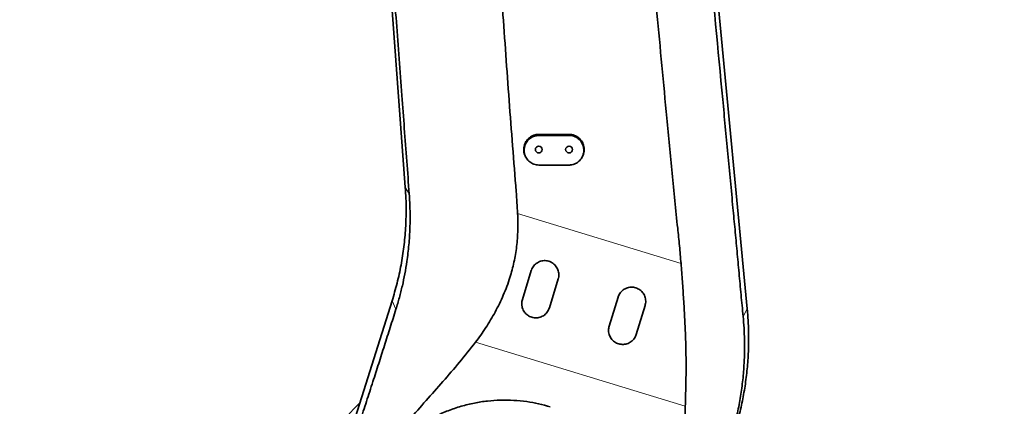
# Model space of a CAD drawing. Header units: millimetres. Extents: x 0 to 11920, y 0 to 8400.
# Tile 19 of 56: x 2608 to 3584, y 5662 to 6045. Entities that reach past the tile are written whole.
import ezdxf

# ---------------------------------------------------------------- set-up
doc = ezdxf.new("R2010")
doc.units = ezdxf.units.MM
doc.header["$LTSCALE"] = 20
doc.styles.add('SLDTEXTSTYLE0', font='TXT', dxfattribs={"width": 0.605})
doc.dimstyles.new('SLDDIMSTYLE0', dxfattribs={"dimtxt": 70, "dimasz": 70, "dimexe": 0, "dimexo": 0.0625, "dimgap": 17.5, "dimtad": 1, "dimdec": 0, "dimrnd": 1e-09, "dimzin": 12, "dimdsep": 46, "dimtxsty": 'SLDTEXTSTYLE0', "dimsah": 1, "dimcen": 0.09, "dimadec": 0, "dimazin": 3, "dimtfac": 1, "dimtofl": 0, "dimtmove": 0, "dimatfit": 3, "dimfxl": 1, "dimfrac": 2, "dimtolj": 1, "dimtzin": 12, "dimarcsym": 0})
doc.dimstyles.new('SLDDIMSTYLE1', dxfattribs={"dimtxt": 70, "dimasz": 70, "dimexe": 0, "dimexo": 0.0625, "dimgap": 17.5, "dimtad": 1, "dimdec": 1, "dimrnd": 1e-09, "dimzin": 12, "dimdsep": 46, "dimtxsty": 'SLDTEXTSTYLE0', "dimsah": 1, "dimcen": 0.09, "dimadec": 0, "dimazin": 3, "dimtfac": 1, "dimtofl": 0, "dimtmove": 0, "dimatfit": 3, "dimfxl": 1, "dimfrac": 2, "dimtolj": 1, "dimtzin": 12, "dimarcsym": 0})
doc.dimstyles.new('SLDDIMSTYLE4', dxfattribs={"dimtxt": 70, "dimasz": 70, "dimexe": 0, "dimexo": 0.0625, "dimgap": 17.5, "dimtad": 1, "dimdec": 0, "dimrnd": 1e-09, "dimzin": 12, "dimdsep": 46, "dimtxsty": 'SLDTEXTSTYLE0', "dimsah": 1, "dimcen": 0.09, "dimse1": 1, "dimsd1": 1, "dimadec": 0, "dimazin": 3, "dimtfac": 1, "dimtofl": 0, "dimtmove": 0, "dimatfit": 3, "dimfxl": 1, "dimfrac": 2, "dimtolj": 1, "dimtzin": 12, "dimarcsym": 0})

# ---------------------------------------------------------------- blocks, each defined once
blk = doc.blocks.new('_D_10')
at = {"color": 7, "linetype": 'Continuous', "lineweight": 0}
for p, q in [((3085.41, 6636.48), (2001.1, 6636.48)), ((2031.1, 6636.48), (2031.1, 5511.48)), ((3085.41, 5511.48), (2001.1, 5511.48))]:
    blk.add_line(p, q, dxfattribs=at)
at = {"color": 7, "linetype": 'Continuous', "lineweight": 18}
for points in [[(2031.1, 6636.48), (2021.1, 6566.48), (2041.1, 6566.48)], [(2031.1, 5511.48), (2041.1, 5581.48), (2021.1, 5581.48)]]:
    blk.add_solid(points, dxfattribs=at)
at = {"color": 7, "linetype": 'Continuous', "lineweight": 18, "insert": (1940.86, 5967.04), "char_height": 70, "attachment_point": 1, "rotation": 90, "style": 'SLDTEXTSTYLE0'}
blk.add_mtext('1125', dxfattribs=at)
blk = doc.blocks.new('_D_12')
at = {"color": 7, "linetype": 'Continuous', "lineweight": 0}
for p, q in [((2879.41, 7007.63), (1861.1, 7007.63)), ((1891.1, 4731.48), (1891.1, 7007.63)), ((2409.82, 4731.48), (1861.1, 4731.48))]:
    blk.add_line(p, q, dxfattribs=at)
at = {"color": 7, "linetype": 'Continuous', "lineweight": 18}
for points in [[(1891.1, 7007.63), (1881.1, 6937.63), (1901.1, 6937.63)], [(1891.1, 4731.48), (1901.1, 4801.48), (1881.1, 4801.48)]]:
    blk.add_solid(points, dxfattribs=at)
at = {"color": 7, "linetype": 'Continuous', "lineweight": 18, "insert": (1800.86, 5762.61), "char_height": 70, "attachment_point": 1, "rotation": 90, "style": 'SLDTEXTSTYLE0'}
blk.add_mtext('2276', dxfattribs=at)
blk = doc.blocks.new('_D_14')
at = {"color": 7, "linetype": 'Continuous', "lineweight": 0}
for p, q in [((4581.91, 5609.84), (4581.91, 5800.8)), ((4581.91, 5770.8), (4186.2, 5770.8))]:
    blk.add_line(p, q, dxfattribs=at)
at = {"color": 7, "linetype": 'Continuous', "lineweight": 18}
blk.add_solid([(4581.91, 5770.8), (4511.91, 5780.8), (4511.91, 5760.8)], dxfattribs=at)
at = {"color": 7, "linetype": 'Continuous', "lineweight": 18, "insert": (4186.2, 5861.03), "char_height": 70, "attachment_point": 1, "style": 'SLDTEXTSTYLE0'}
blk.add_mtext('1773', dxfattribs=at)
blk = doc.blocks.new('_D_15')
at = {"color": 7, "linetype": 'Continuous', "lineweight": 0}
for p, q in [((4581.91, 5609.84), (4581.91, 5940.8)), ((4581.91, 5910.8), (4173.52, 5910.8))]:
    blk.add_line(p, q, dxfattribs=at)
at = {"color": 7, "linetype": 'Continuous', "lineweight": 18}
for centre, start, end in [((4293.63, 5964.51), 153.43495, 206.56505), ((4292.66, 5964.51), 333.43495, 26.56505)]:
    blk.add_arc(centre, 120.11, start, end, dxfattribs=at)
blk.add_solid([(4581.91, 5910.8), (4511.91, 5920.8), (4511.91, 5900.8)], dxfattribs=at)
at = {"color": 7, "linetype": 'Continuous', "lineweight": 18, "insert": (4186.2, 6001.03), "char_height": 70, "attachment_point": 1, "style": 'SLDTEXTSTYLE0'}
blk.add_mtext('1894', dxfattribs=at)

msp = doc.modelspace()

# ---------------------------------------------------------------- linework, layer by layer
at = {"color": 7, "linetype": 'Continuous', "lineweight": 35}
for p, q in [((2990.15, 5879.03), (2934.84, 6625.02)), ((3288.72, 6179.48), (3328.88, 5758.66)), ((3152.41, 5931.48), (3122.41, 5931.48)), ((3122.41, 5930.41), (3152.41, 5930.41)), ((3152.41, 5901.11), (3122.41, 5901.11)), ((3106.09, 5767.81), (3114.86, 5796.5)), ((3141.63, 5788.31), (3132.86, 5759.62)), ((2917.64, 5578.56), (2977.02, 5766.45)), ((3192.15, 5741.49), (3200.92, 5770.18)), ((3227.7, 5762), (3218.93, 5733.31))]:
    msp.add_line(p, q, dxfattribs=at)
at = {"color": 8, "linetype": 'Continuous', "lineweight": 18}
for p, q in [((3122.41, 5930.41), (3122.41, 5931.48)), ((3152.41, 5930.41), (3152.41, 5931.48)), ((2994.06, 5872.49), (2990.15, 5879.03)), ((3101.41, 5852.96), (3263.28, 5803.6)), ((2980.87, 5758.24), (2977.02, 5766.45)), ((3324.82, 5751.19), (3328.88, 5758.66)), ((3267.5, 5662.11), (3059.55, 5725.52))]:
    msp.add_line(p, q, dxfattribs=at)
at = {"color": 7, "linetype": 'Continuous', "lineweight": 35}
for centre in [(3122.41, 5916.48), (3152.41, 5916.48)]:
    msp.add_circle(centre, 3.4, dxfattribs=at)
msp.add_arc((3089.41, 5511.48), 211, 133.15812, 142.73073, dxfattribs=at)
for points, knots in [([(3242.28, 6648.56), (3242.41, 6646.85), (3242.67, 6643.39), (3243.22, 6636.73), (3243.94, 6628.65), (3244.82, 6619.25), (3245.71, 6609.87), (3246.69, 6599.44), (3247.71, 6587.97), (3248.78, 6575.52), (3250.53, 6554.8), (3252.98, 6525.82), (3256.18, 6488.49), (3259.43, 6451.11), (3262.72, 6413.7), (3266.08, 6376.29), (3269.49, 6338.88), (3272.96, 6301.48), (3276.47, 6264.13), (3280, 6226.86), (3284.71, 6177.21), (3292.91, 6090.25), (3301.62, 5997.83), (3309.66, 5912.31), (3313.73, 5869.39), (3316.77, 5837.17), (3318.77, 5815.64), (3320.76, 5794.12), (3322.77, 5772.61), (3324.14, 5758.33), (3324.82, 5751.19)], [0, 0, 0, 0, 0.0058971, 0.0118553, 0.0222998, 0.0327725, 0.0432714, 0.0537518, 0.0676067, 0.081474, 0.0953416, 0.1368959, 0.1784478, 0.2200498, 0.2616509, 0.3032167, 0.3447822, 0.3864448, 0.4281097, 0.4696598, 0.5112101, 0.5943092, 0.7605074, 0.8203772, 0.8802458, 0.9041952, 0.9281533, 0.9521119, 0.9760595, 1, 1, 1, 1]), ([(2994.06, 5872.49), (2993.24, 5883.33), (2991.61, 5905.01), (2989.18, 5937.5), (2985.74, 5983.42), (2981.28, 6042.79), (2975.81, 6115.6), (2971.27, 6176.18), (2967.67, 6224.54), (2964.96, 6260.7), (2962.24, 6296.89), (2959.5, 6333.11), (2956.86, 6367.34), (2954.35, 6399.58), (2951.96, 6429.81), (2949.22, 6464.12), (2946.1, 6502.47), (2943.26, 6537.23), (2941.07, 6564.36), (2939.78, 6580.61), (2938.74, 6593.62), (2937.95, 6603.38), (2937.13, 6613.1), (2936.57, 6619.43), (2936.29, 6622.6)], [0, 0, 0, 0, 0.043326, 0.086654, 0.129982, 0.227046, 0.324111, 0.421174, 0.469409, 0.517653, 0.565891, 0.614116, 0.662336, 0.702545, 0.742758, 0.782966, 0.83956, 0.896157, 0.922075, 0.947995, 0.961006, 0.974039, 0.987036, 1, 1, 1, 1]), ([(3263.28, 5803.6), (3262.79, 5809.42), (3261.81, 5821.07), (3258.68, 5850.85), (3254.34, 5892.97), (3247.7, 5964.06), (3239.42, 6051.71), (3229.55, 6153.66), (3220.21, 6253.4), (3213.9, 6318.37), (3210.75, 6350.85)], [0, 0, 0, 0, 0.031892, 0.063784, 0.163379, 0.262974, 0.453386, 0.643799, 0.821899, 1, 1, 1, 1]), ([(3066.6, 6322.91), (3067.24, 6311.59), (3068.53, 6288.94), (3071.55, 6248.12), (3075.48, 6200.44), (3080.73, 6133.95), (3086.52, 6055.52), (3091.9, 5980.22), (3096.31, 5919.99), (3099.56, 5882.62), (3100.95, 5860.25), (3101.41, 5852.96)], [0, 0, 0, 0, 0.072197, 0.144395, 0.260582, 0.376769, 0.568993, 0.761217, 0.857349, 0.953482, 1, 1, 1, 1]), ([(3122.41, 5931.48), (3121.57, 5931.44), (3119.89, 5931.35), (3117.44, 5930.7), (3115.13, 5929.67), (3113.02, 5928.26), (3111.18, 5926.52), (3109.65, 5924.5), (3108.49, 5922.24), (3107.72, 5919.83), (3107.37, 5917.31), (3107.44, 5914.76), (3107.95, 5912.27), (3108.82, 5909.93), (3109.71, 5908.55), (3110.14, 5907.88)], [0, 0, 0, 0, 0.077024, 0.154049, 0.231069, 0.308091, 0.385185, 0.462279, 0.539576, 0.616874, 0.694387, 0.771902, 0.849473, 0.927043, 1, 1, 1, 1]), ([(3122.41, 5901.11), (3121.61, 5901.15), (3119.98, 5901.22), (3117.62, 5901.86), (3115.37, 5902.86), (3113.34, 5904.22), (3111.55, 5905.91), (3110.07, 5907.87), (3108.93, 5910.07), (3108.17, 5912.42), (3107.82, 5914.89), (3107.88, 5917.37), (3108.36, 5919.83), (3109.24, 5922.15), (3110.51, 5924.31), (3112.11, 5926.2), (3114.01, 5927.81), (3116.14, 5929.06), (3118.46, 5929.93), (3120.57, 5930.35), (3121.91, 5930.4), (3122.41, 5930.41)], [0, 0, 0, 0, 0.052485, 0.106496, 0.15898, 0.212978, 0.265609, 0.319747, 0.372722, 0.427214, 0.480525, 0.535374, 0.588816, 0.643811, 0.69717, 0.75209, 0.805194, 0.859857, 0.912621, 0.966931, 1, 1, 1, 1]), ([(3164.66, 5907.9), (3164.82, 5908.1), (3165.49, 5908.96), (3166.32, 5910.73), (3167.12, 5913.13), (3167.46, 5915.65), (3167.39, 5918.19), (3166.88, 5920.69), (3165.97, 5923.07), (3164.67, 5925.25), (3163.02, 5927.19), (3161.06, 5928.82), (3158.87, 5930.1), (3156.49, 5930.98), (3154.31, 5931.42), (3152.94, 5931.46), (3152.41, 5931.48)], [0, 0, 0, 0, 0.023006, 0.100302, 0.1776, 0.255113, 0.332627, 0.410197, 0.487767, 0.565285, 0.642802, 0.720194, 0.797585, 0.874786, 0.951986, 1, 1, 1, 1]), ([(3152.41, 5930.41), (3153.22, 5930.37), (3154.85, 5930.29), (3157.21, 5929.66), (3159.46, 5928.66), (3161.49, 5927.3), (3163.28, 5925.61), (3164.76, 5923.65), (3165.9, 5921.45), (3166.66, 5919.1), (3167.01, 5916.63), (3166.95, 5914.15), (3166.47, 5911.69), (3165.59, 5909.37), (3164.32, 5907.21), (3162.72, 5905.32), (3160.82, 5903.71), (3158.69, 5902.46), (3156.37, 5901.59), (3154.26, 5901.17), (3152.92, 5901.12), (3152.41, 5901.11)], [0, 0, 0, 0, 0.052486, 0.106498, 0.158984, 0.212984, 0.265614, 0.319751, 0.372727, 0.42722, 0.480528, 0.535375, 0.588814, 0.643806, 0.697167, 0.75209, 0.805199, 0.859868, 0.912629, 0.966938, 1, 1, 1, 1]), ([(3110.13, 5907.87), (3110.2, 5907.77), (3110.33, 5907.58), (3110.46, 5907.4), (3110.52, 5907.31)], [0, 0, 0, 0, 0.527602, 1, 1, 1, 1]), ([(3164.31, 5907.31), (3164.37, 5907.4), (3164.5, 5907.58), (3164.63, 5907.77), (3164.7, 5907.87)], [0, 0, 0, 0, 0.472406, 1, 1, 1, 1]), ([(2977.02, 5766.45), (2978.76, 5772.32), (2982.25, 5784.06), (2986.1, 5802.03), (2988.91, 5820.19), (2990.59, 5838.49), (2991.07, 5854.43), (2990.85, 5867.96), (2990.38, 5875.34), (2990.15, 5879.03)], [0, 0, 0, 0, 0.1610243, 0.3220675, 0.4831255, 0.6441938, 0.8052667, 0.9026339, 1, 1, 1, 1]), ([(2980.87, 5758.24), (2982.04, 5762.09), (2984.38, 5769.78), (2987.3, 5781.55), (2989.78, 5793.46), (2992.02, 5806.96), (2993.81, 5822.07), (2994.86, 5838.78), (2995.06, 5855.61), (2994.4, 5866.86), (2994.06, 5872.49)], [0, 0, 0, 0, 0.104409, 0.209028, 0.314211, 0.419565, 0.563579, 0.70803, 0.85378, 1, 1, 1, 1]), ([(3059.55, 5725.52), (3061.34, 5727.89), (3064.9, 5732.63), (3069.94, 5740.03), (3074.72, 5747.64), (3079.24, 5755.54), (3083.45, 5763.72), (3087.33, 5772.19), (3090.83, 5780.9), (3093.71, 5789.29), (3096.03, 5797.29), (3097.87, 5804.87), (3099.36, 5812.57), (3100.5, 5820.44), (3101.26, 5828.45), (3101.65, 5836.58), (3101.73, 5844.76), (3101.52, 5850.23), (3101.41, 5852.96)], [0, 0, 0, 0, 0.066109, 0.132217, 0.198733, 0.265247, 0.333267, 0.401286, 0.469955, 0.53862, 0.595009, 0.651396, 0.708292, 0.765187, 0.823655, 0.882125, 0.941061, 1, 1, 1, 1]), ([(3114.86, 5796.5), (3114.92, 5796.69), (3115.22, 5797.63), (3115.97, 5799.28), (3117.31, 5801.26), (3118.98, 5802.99), (3120.9, 5804.4), (3123.05, 5805.47), (3125.31, 5806.16), (3127.67, 5806.46), (3130.01, 5806.36), (3132.33, 5805.86), (3134.5, 5805), (3136.52, 5803.78), (3138.29, 5802.25), (3139.79, 5800.43), (3140.97, 5798.4), (3141.79, 5796.19), (3142.24, 5793.87), (3142.28, 5791.49), (3142.01, 5789.63), (3141.71, 5788.59), (3141.63, 5788.31)], [0, 0, 0, 0, 0.014159, 0.068016, 0.123451, 0.176997, 0.232129, 0.285094, 0.339624, 0.392096, 0.446105, 0.498324, 0.552057, 0.60429, 0.658024, 0.710506, 0.764487, 0.817389, 0.871798, 0.925187, 0.980102, 1, 1, 1, 1]), ([(3263.28, 5803.6), (3263.74, 5797.68), (3264.67, 5785.84), (3265.89, 5768.1), (3266.92, 5750.36), (3267.72, 5732.64), (3268.24, 5714.9), (3268.34, 5697.21), (3268.04, 5679.58), (3267.68, 5667.94), (3267.5, 5662.11)], [0, 0, 0, 0, 0.12381, 0.247854, 0.371897, 0.496836, 0.621772, 0.747727, 0.873685, 1, 1, 1, 1]), ([(3200.92, 5770.18), (3200.99, 5770.38), (3201.29, 5771.33), (3202.05, 5772.97), (3203.39, 5774.96), (3205.06, 5776.68), (3206.99, 5778.1), (3209.13, 5779.16), (3211.4, 5779.85), (3213.75, 5780.14), (3216.1, 5780.04), (3218.41, 5779.54), (3220.59, 5778.68), (3222.59, 5777.45), (3224.37, 5775.92), (3225.87, 5774.11), (3227.04, 5772.07), (3227.86, 5769.86), (3228.31, 5767.54), (3228.34, 5765.17), (3228.08, 5763.31), (3227.78, 5762.27), (3227.7, 5762)], [0, 0, 0, 0, 0.014161, 0.06881, 0.123456, 0.177798, 0.232136, 0.285885, 0.339631, 0.392871, 0.446111, 0.499086, 0.55206, 0.605042, 0.658025, 0.711255, 0.764487, 0.818141, 0.871797, 0.925949, 0.980103, 1, 1, 1, 1]), ([(3132.86, 5759.62), (3132.37, 5758.38), (3131.59, 5756.39), (3129.73, 5754.09), (3127.94, 5752.47), (3125.88, 5751.19), (3123.65, 5750.28), (3121.31, 5749.77), (3118.95, 5749.66), (3116.61, 5749.95), (3114.38, 5750.6), (3112.31, 5751.62), (3110.42, 5752.95), (3108.79, 5754.57), (3107.43, 5756.45), (3106.4, 5758.54), (3105.67, 5760.97), (3105.29, 5764.12), (3105.79, 5766.45), (3106.09, 5767.81)], [0, 0, 0, 0, 0.091049, 0.146371, 0.201688, 0.256401, 0.311107, 0.364597, 0.418083, 0.470356, 0.522628, 0.57436, 0.626096, 0.678248, 0.730407, 0.783709, 0.837016, 0.904787, 1, 1, 1, 1]), ([(2916.96, 5560.53), (2917.81, 5563.01), (2919.52, 5567.97), (2922.11, 5575.73), (2925.15, 5585.03), (2928.65, 5595.88), (2933.39, 5610.69), (2938.95, 5627.9), (2945.31, 5647.44), (2951.69, 5666.92), (2957.85, 5685.87), (2963.78, 5704.35), (2969.48, 5722.28), (2975.17, 5740.26), (2978.97, 5752.25), (2980.87, 5758.24)], [0, 0, 0, 0, 0.040159, 0.080411, 0.120634, 0.18248, 0.244343, 0.343556, 0.442775, 0.542064, 0.641335, 0.730921, 0.820522, 0.910262, 1, 1, 1, 1]), ([(3328.87, 5758.66), (3329.27, 5753.76), (3330.07, 5743.96), (3330.4, 5728.41), (3329.96, 5712.06), (3328.54, 5694.95), (3326.16, 5677.95), (3322.91, 5661.09), (3319.95, 5650.04), (3318.48, 5644.51)], [0, 0, 0, 0, 0.127908, 0.255819, 0.40467, 0.553517, 0.702357, 0.851186, 1, 1, 1, 1]), ([(3324.82, 5751.19), (3325.15, 5747.35), (3325.8, 5739.66), (3326.23, 5728.07), (3326.26, 5716.47), (3325.8, 5703.21), (3324.62, 5688.36), (3322.42, 5671.93), (3319.8, 5658.29), (3317.23, 5647.37), (3315.74, 5641.92), (3315, 5639.19)], [0, 0, 0, 0, 0.10134, 0.202824, 0.304744, 0.406889, 0.554043, 0.701689, 0.850532, 0.925215, 1, 1, 1, 1]), ([(3218.93, 5733.31), (3218.44, 5732.07), (3217.66, 5730.08), (3215.8, 5727.78), (3214, 5726.16), (3211.95, 5724.88), (3209.72, 5723.96), (3207.38, 5723.46), (3205.01, 5723.34), (3202.68, 5723.63), (3200.45, 5724.29), (3198.37, 5725.3), (3196.49, 5726.64), (3194.86, 5728.26), (3193.5, 5730.14), (3192.47, 5732.22), (3191.73, 5734.66), (3191.36, 5737.81), (3191.86, 5740.13), (3192.15, 5741.49)], [0, 0, 0, 0, 0.091055, 0.146379, 0.201698, 0.256411, 0.311118, 0.364609, 0.418094, 0.470365, 0.522636, 0.574366, 0.6261, 0.678251, 0.730408, 0.78371, 0.837016, 0.904786, 1, 1, 1, 1]), ([(2975.99, 5375.58), (2975.9, 5375.65), (2972.25, 5378.63), (2965.67, 5385.31), (2956.41, 5395.64), (2948.11, 5406.79), (2940.76, 5418.52), (2934.42, 5430.85), (2929.17, 5443.7), (2925.24, 5456.22), (2922.46, 5468.18), (2920.62, 5479.48), (2919.56, 5490.54), (2919.21, 5501.3), (2919.52, 5511.28), (2920.44, 5521.1), (2921.98, 5530.73), (2924.27, 5540.61), (2927.33, 5550.36), (2931.04, 5559.66), (2936.11, 5570.22), (2942.75, 5581.91), (2951.83, 5595.71), (2963.5, 5611.63), (2977.78, 5629.65), (2994.05, 5648.85), (3010.75, 5667.76), (3027.52, 5686.6), (3043.98, 5705.72), (3054.36, 5718.91), (3059.55, 5725.52)], [0, 0, 0, 0, 0.00077, 0.033356, 0.066513, 0.09967, 0.132757, 0.165843, 0.199523, 0.233205, 0.261031, 0.288887, 0.316715, 0.342213, 0.367709, 0.389894, 0.414567, 0.439238, 0.464379, 0.489522, 0.512652, 0.550183, 0.587878, 0.633318, 0.694175, 0.755335, 0.81649, 0.877647, 0.938797, 1, 1, 1, 1]), ([(2969.23, 5611.85), (2972.05, 5615.12), (2977.7, 5621.66), (2987.23, 5630.56), (2997.44, 5638.73), (3008.43, 5646.07), (3020.16, 5652.49), (3032.57, 5657.94), (3045.44, 5662.32), (3058.45, 5665.51), (3071.5, 5667.51), (3084.48, 5668.39), (3097.52, 5668.21), (3110.13, 5666.95), (3122.24, 5664.79), (3129.9, 5662.64), (3133.73, 5661.57)], [0, 0, 0, 0, 0.072571, 0.145392, 0.218203, 0.290761, 0.36505, 0.439632, 0.514203, 0.588476, 0.658936, 0.729665, 0.800389, 0.870841, 0.93542, 1, 1, 1, 1]), ([(3267.5, 5662.11), (3267.16, 5654.13), (3266.15, 5630.21), (3264.18, 5598.36), (3262.76, 5566.35), (3262.16, 5544.19), (3261.61, 5524.95), (3260.86, 5509.25), (3259.79, 5495.1), (3258.32, 5481.98), (3256.46, 5470.23), (3254.34, 5459.84), (3251.94, 5450.39), (3249.06, 5441.13), (3245.64, 5432.1), (3241.68, 5423.46), (3236.37, 5413.76), (3229.43, 5403.16), (3220.5, 5391.74), (3210.5, 5380.95), (3199.6, 5371.13), (3187.94, 5362.37), (3175.65, 5354.67), (3162.58, 5347.96), (3149.01, 5342.43), (3135.15, 5338.11), (3121.12, 5334.99), (3106.7, 5333.02), (3092.23, 5332.28), (3077.88, 5332.74), (3063.75, 5334.34), (3049.69, 5337.1), (3036.01, 5341.06), (3025.53, 5344.81), (3019.85, 5347.54), (3018.36, 5348.27)], [0, 0, 0, 0, 0.04842, 0.145269, 0.193692, 0.242851, 0.279721, 0.310465, 0.338179, 0.365889, 0.390587, 0.410441, 0.430294, 0.449817, 0.469354, 0.488867, 0.507408, 0.53628, 0.565361, 0.594749, 0.624581, 0.653128, 0.681675, 0.710647, 0.740063, 0.767981, 0.795899, 0.824153, 0.852892, 0.880252, 0.907611, 0.935478, 0.963344, 0.990318, 1, 1, 1, 1])]:
    msp.add_open_spline(points, degree=3, knots=knots, dxfattribs=at)

# ---------------------------------------------------------------- dimensions: what is measured, and where the dimension line sits
at = {"color": 7, "linetype": 'Continuous', "lineweight": 18}
for base, p1, p2, dimstyle, picture, middle in [((1891.1, 7007.63), (2413.82, 4731.48), (2883.41, 7007.63), 'SLDDIMSTYLE0', '_D_12', (1891.1, 5869.55)), ((2031.1, 5511.48), (3089.41, 6636.48), (3089.41, 5511.48), 'SLDDIMSTYLE1', '_D_10', (2031.1, 6073.98))]:
    dim = msp.add_linear_dim(base=base, p1=p1, p2=p2, angle=90, dimstyle=dimstyle, dxfattribs=at)
    dim.commit()
    dim.dimension.update_dxf_attribs({"geometry": picture, "text_midpoint": middle, "dimtype": 160})
dim = msp.add_linear_dim(base=(4581.91, 5910.8), p1=(2809.31, 5559.34), p2=(4581.91, 5605.84), text='(<>)', dimstyle='SLDDIMSTYLE4', dxfattribs=at)
dim.commit()
dim.dimension.update_dxf_attribs({"geometry": '_D_15', "text_midpoint": (4293.14, 5910.8), "dimtype": 160})
dim = msp.add_linear_dim(base=(2809.31, 5770.8), p1=(4581.91, 5605.84), p2=(2809.31, 5559.34), dimstyle='SLDDIMSTYLE4', dxfattribs=at)
dim.commit()
dim.dimension.update_dxf_attribs({"geometry": '_D_14', "text_midpoint": (4293.14, 5770.8), "dimtype": 160})

doc.saveas('drawing.dxf')
